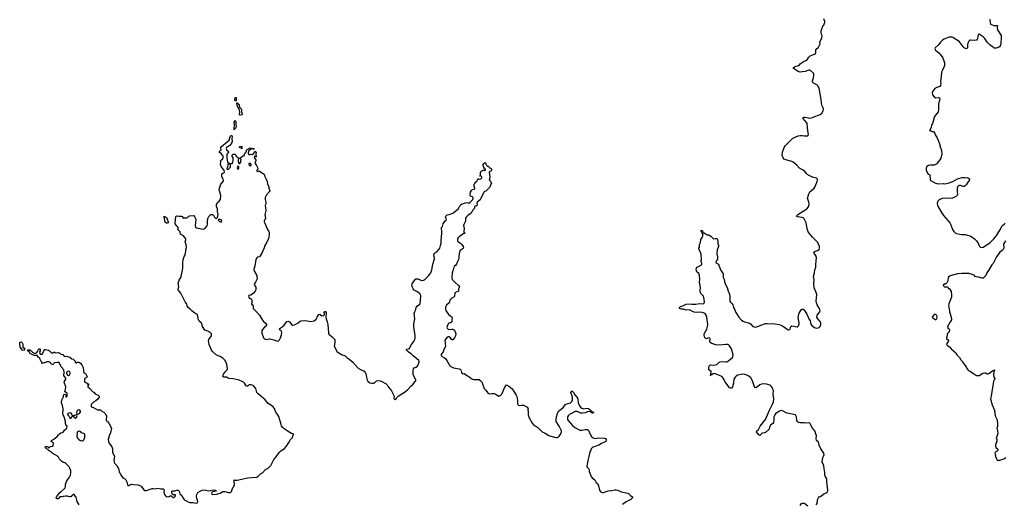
# Model space of a CAD drawing. Header units: inches. Extents: x 2294237 to 2473966, y 835830 to 1006981.
# Tile 18 of 77: x 2371995 to 2392902, y 899832 to 910126. Entities that reach past the tile are written whole.
import ezdxf

# ---------------------------------------------------------------- set-up
doc = ezdxf.new("R2010")
doc.units = ezdxf.units.IN
doc.header["$MEASUREMENT"] = 0
for name, color, linetype in [('C3879', 7, 'Continuous'), ('C3889', 7, 'Continuous'), ('C3970', 7, 'Continuous'), ('C3980', 7, 'Continuous'), ('C3981', 7, 'Continuous'), ('C3990', 7, 'Continuous'), ('C3991', 7, 'Continuous')]:
    doc.layers.add(name, color=color, linetype=linetype)

msp = doc.modelspace()

# ---------------------------------------------------------------- linework, layer by layer
at = {"layer": 'C3879', "color": 6, "elevation": 100}
for points in [[(2372925, 900000), (2372921, 899999), (2372890, 899989), (2372850, 899989), (2372810, 899949), (2372790, 899948), (2372776, 899956), (2372769, 899970), (2372779, 899990), (2372786, 900000)], [(2373090, 900000), (2373090, 899999), (2373070, 899989), (2373050, 899990), (2373026, 900000)], [(2373260, 899820), (2373218, 899890), (2373205, 899950), (2373191, 899991), (2373183, 900000)], [(2375105, 900000), (2375110, 899996), (2375130, 899991), (2375166, 900000)], [(2375223, 900000), (2375250, 899974), (2375270, 899974), (2375286, 899990), (2375296, 900000)], [(2375447, 900000), (2375482, 899942), (2375502, 899922), (2375570, 899885), (2375607, 899873), (2375669, 899871), (2375710, 899861), (2375750, 899858), (2375773, 899867), (2375779, 899890), (2375759, 899959), (2375751, 900000)]]:
    msp.add_lwpolyline(points, dxfattribs=at)
at = {"layer": 'C3889', "color": 6, "elevation": 100}
for points in [[(2384995, 900000), (2385011, 899990), (2385006, 899970), (2384970, 899937), (2384930, 899913), (2384870, 899886), (2384793, 899827)], [(2388570, 899810), (2388599, 899850), (2388610, 899857), (2388650, 899859), (2388670, 899851), (2388730, 899802)], [(2388910, 899818), (2388927, 899853), (2388936, 899930), (2388954, 899970), (2388974, 899990), (2388992, 900000)]]:
    msp.add_lwpolyline(points, dxfattribs=at)
at = {"layer": 'C3970', "color": 6, "elevation": 100}
for points in [[(2376570, 908402), (2376566, 908410), (2376564, 908430), (2376570, 908474), (2376590, 908471), (2376590, 908406)], [(2376676, 908096), (2376662, 908102), (2376660, 908110), (2376673, 908170), (2376656, 908236), (2376630, 908270), (2376610, 908309), (2376603, 908357), (2376610, 908358), (2376630, 908345), (2376643, 908330), (2376653, 908310), (2376665, 908265), (2376696, 908230), (2376705, 908210), (2376707, 908170), (2376720, 908130), (2376718, 908110), (2376710, 908102)], [(2376552, 907809), (2376560, 907890), (2376558, 907910), (2376550, 907930), (2376550, 907950), (2376570, 907983), (2376578, 907978), (2376582, 907962), (2376582, 907910), (2376591, 907850), (2376570, 907809)], [(2376552, 907809), (2376551, 907809), (2376550, 907789)], [(2376710, 907386), (2376698, 907398), (2376666, 907410), (2376668, 907430), (2376690, 907442), (2376710, 907434)], [(2376630, 907018), (2376614, 906990), (2376630, 906954), (2376642, 906958), (2376646, 906970), (2376646, 907010)], [(2376866, 907074), (2376862, 907070), (2376862, 907050), (2376870, 907034), (2376890, 907014), (2376907, 907033), (2376908, 907050), (2376894, 907074)], [(2375082, 905942), (2375090, 905942), (2375110, 905922), (2375130, 905892), (2375150, 905830), (2375150, 905809), (2375130, 905801), (2375110, 905804), (2375078, 905830), (2375075, 905870), (2375068, 905892), (2375066, 905954)], [(2376250, 905884), (2376220, 905880), (2376211, 905870), (2376231, 905850), (2376270, 905827), (2376285, 905850), (2376279, 905870), (2376270, 905878)], [(2372070, 903102), (2372058, 903110), (2372037, 903137), (2372002, 903170), (2371995, 903250), (2371998, 903270), (2372004, 903276), (2372030, 903282), (2372055, 903255), (2372065, 903230), (2372061, 903210), (2372065, 903170), (2372092, 903150), (2372105, 903130), (2372090, 903109)], [(2373030, 902659), (2373010, 902655), (2372991, 902629), (2372991, 902610), (2373001, 902590), (2373010, 902578), (2373030, 902571), (2373050, 902583), (2373065, 902610), (2373065, 902630), (2373060, 902640), (2373050, 902655)], [(2373074, 901774), (2373032, 901768), (2373018, 901762), (2373014, 901750), (2373031, 901710), (2373051, 901690), (2373070, 901654), (2373090, 901662), (2373110, 901702), (2373118, 901702), (2373126, 901710), (2373115, 901715), (2373104, 901750), (2373090, 901769)], [(2373195, 901735), (2373170, 901726), (2373150, 901713), (2373134, 901710), (2373132, 901690), (2373150, 901681), (2373170, 901661), (2373190, 901661), (2373209, 901690), (2373213, 901713), (2373209, 901729)], [(2373250, 901840), (2373230, 901834), (2373207, 901810), (2373204, 901784), (2373210, 901752), (2373230, 901746), (2373262, 901758), (2373281, 901779), (2373285, 901790), (2373283, 901810), (2373270, 901835)], [(2373270, 901384), (2373238, 901382), (2373222, 901370), (2373216, 901350), (2373211, 901270), (2373216, 901250), (2373228, 901230), (2373250, 901208), (2373290, 901190), (2373330, 901184), (2373347, 901193), (2373357, 901203), (2373378, 901250), (2373375, 901315), (2373369, 901329), (2373310, 901349), (2373293, 901373), (2373280, 901380)]]:
    msp.add_lwpolyline(points, close=True, dxfattribs=at)
for points in [[(2375751, 900000), (2375749, 900009), (2375757, 900043), (2375779, 900081), (2375827, 900113), (2375870, 900131), (2375910, 900139), (2376010, 900122), (2376050, 900123), (2376110, 900137), (2376152, 900130), (2376171, 900109), (2376090, 900097), (2376075, 900085), (2376069, 900071), (2376073, 900050), (2376090, 900042), (2376175, 900050), (2376250, 900072), (2376310, 900105), (2376350, 900107), (2376430, 900085), (2376470, 900085), (2376490, 900102), (2376524, 900190), (2376539, 900210), (2376554, 900250), (2376546, 900314), (2376549, 900351), (2376565, 900345), (2376610, 900346), (2376710, 900363), (2376830, 900396), (2377010, 900406), (2377030, 900411), (2377050, 900422), (2377110, 900482), (2377150, 900502), (2377218, 900570), (2377270, 900602), (2377325, 900655), (2377390, 900782), (2377442, 900838), (2377502, 900930), (2377538, 900970), (2377610, 901011), (2377662, 901070), (2377695, 901125), (2377718, 901150), (2377748, 901210), (2377789, 901250), (2377806, 901330), (2377770, 901339), (2377697, 901377), (2377613, 901433), (2377583, 901463), (2377558, 901498), (2377545, 901525), (2377497, 901697), (2377480, 901730), (2377437, 901790), (2377406, 901870), (2377367, 901910), (2377270, 901974), (2377210, 902048), (2377056, 902176), (2377034, 902210), (2377010, 902290), (2376970, 902340), (2376950, 902354), (2376908, 902372), (2376890, 902373), (2376873, 902367), (2376830, 902342), (2376810, 902342), (2376790, 902369), (2376770, 902409), (2376750, 902429), (2376718, 902438), (2376654, 902470), (2376530, 902496), (2376442, 902502), (2376422, 902510), (2376390, 902534), (2376330, 902533), (2376318, 902538), (2376309, 902549), (2376325, 902595), (2376364, 902650), (2376399, 902690), (2376407, 902710), (2376391, 902810), (2376356, 902890), (2376318, 902930), (2376253, 902970), (2376177, 902997), (2376090, 903079), (2376068, 903108), (2376019, 903230), (2376004, 903310), (2376012, 903330), (2376066, 903410), (2376069, 903450), (2376056, 903470), (2376030, 903489), (2375990, 903509), (2375950, 903521), (2375930, 903534), (2375880, 903610), (2375860, 903670), (2375850, 903685), (2375804, 903724), (2375790, 903750), (2375770, 903858), (2375758, 903870), (2375713, 903893), (2375650, 903939), (2375617, 903977), (2375570, 904012), (2375550, 904045), (2375535, 904095), (2375510, 904133), (2375417, 904317), (2375392, 904352), (2375370, 904369), (2375357, 904390), (2375359, 904410), (2375373, 904450), (2375361, 904530), (2375379, 904590), (2375418, 904650), (2375425, 904670), (2375457, 904850), (2375461, 904890), (2375458, 904970), (2375466, 905030), (2375486, 905094), (2375510, 905134), (2375521, 905210), (2375520, 905240), (2375535, 905290), (2375532, 905350), (2375509, 905410), (2375524, 905450), (2375522, 905470), (2375501, 905501), (2375472, 905532), (2375413, 905570), (2375400, 905620), (2375355, 905670), (2375362, 905690), (2375359, 905710), (2375299, 905790), (2375296, 905810), (2375310, 905942), (2375315, 905950), (2375330, 905957), (2375372, 905952), (2375434, 905954), (2375446, 905946), (2375470, 905912), (2375484, 905916), (2375545, 905915), (2375559, 905921), (2375589, 905950), (2375610, 905960), (2375690, 905967), (2375710, 905945), (2375734, 905890), (2375723, 905750), (2375730, 905721), (2375750, 905705), (2375890, 905680), (2375927, 905693), (2375973, 905750), (2375985, 905790), (2375983, 905843), (2375990, 905902), (2376010, 905947), (2376030, 905967), (2376055, 905985), (2376070, 905991), (2376090, 905991), (2376110, 905971), (2376130, 905930), (2376150, 905911), (2376174, 905906), (2376190, 905916), (2376203, 905950), (2376207, 905987), (2376194, 906050), (2376193, 906110), (2376175, 906155), (2376176, 906204), (2376190, 906239), (2376230, 906270), (2376257, 906310), (2376269, 906390), (2376236, 906490), (2376233, 906510), (2376235, 906550), (2376269, 906631), (2376313, 906687), (2376322, 906710), (2376317, 906737), (2376285, 906790), (2376289, 906850), (2376310, 906866), (2376330, 906871), (2376341, 906890), (2376334, 906930), (2376285, 906990), (2376273, 907010), (2376261, 907050), (2376266, 907110), (2376258, 907130), (2376290, 907158), (2376302, 907158), (2376323, 907210), (2376319, 907230), (2376277, 907277), (2376229, 907311), (2376242, 907338), (2376270, 907354), (2376269, 907410), (2376281, 907430), (2376441, 907570), (2376470, 907661), (2376490, 907674), (2376504, 907644), (2376500, 907590), (2376505, 907550), (2376499, 907521), (2376461, 907459), (2376439, 907441), (2376410, 907429), (2376390, 907414), (2376381, 907390), (2376391, 907351), (2376422, 907330), (2376431, 907311), (2376392, 907268), (2376395, 907175), (2376405, 907110), (2376410, 907094), (2376430, 907094), (2376438, 907078), (2376454, 907070), (2376430, 907066), (2376417, 907043), (2376411, 907030), (2376412, 907008), (2376402, 906978), (2376394, 906970), (2376394, 906950), (2376410, 906945), (2376426, 906950), (2376470, 906994), (2376475, 907035), (2376467, 907053), (2376489, 907071), (2376508, 907072), (2376518, 907090), (2376529, 907150), (2376529, 907189), (2376506, 907230), (2376508, 907250), (2376529, 907271), (2376570, 907272), (2376582, 907242), (2376600, 907220), (2376622, 907202), (2376654, 907190), (2376631, 907149), (2376631, 907111), (2376650, 907074), (2376670, 907074), (2376688, 907110), (2376689, 907131), (2376698, 907150), (2376698, 907158), (2376686, 907170), (2376686, 907190), (2376730, 907234), (2376750, 907234), (2376766, 907250), (2376766, 907270), (2376778, 907290), (2376795, 907305), (2376808, 907330), (2376810, 907354), (2376826, 907370), (2376890, 907402), (2376910, 907394), (2376970, 907392), (2376970, 907366), (2376962, 907382), (2376950, 907386), (2376910, 907386), (2376852, 907330), (2376844, 907284), (2376852, 907272), (2376865, 907265), (2376890, 907265), (2376910, 907271), (2376935, 907265), (2376954, 907274), (2376966, 907274), (2376966, 907286), (2376990, 907334), (2377010, 907322), (2377018, 907310), (2377012, 907270), (2377014, 907210), (2377007, 907207), (2377002, 907222), (2376990, 907226), (2376978, 907222), (2376974, 907190), (2377012, 907152), (2377010, 907126), (2376993, 907107), (2376992, 907070), (2377022, 907030), (2377051, 906970), (2377052, 906948), (2377034, 906930), (2377034, 906910), (2377050, 906905), (2377070, 906914), (2377090, 906911), (2377183, 906843), (2377195, 906810), (2377230, 906742), (2377247, 906690), (2377256, 906630), (2377282, 906582), (2377286, 906550), (2377305, 906490), (2377296, 906470), (2377234, 906406), (2377219, 906381), (2377210, 906350), (2377210, 906310), (2377225, 906250), (2377225, 906230), (2377210, 906170), (2377213, 906130), (2377224, 906070), (2377201, 905990), (2377213, 905910), (2377187, 905847), (2377187, 905830), (2377203, 905803), (2377256, 905670), (2377285, 905630), (2377290, 905614), (2377293, 905570), (2377283, 905517), (2377281, 905470), (2377241, 905410), (2377230, 905369), (2377199, 905330), (2377183, 905277), (2377134, 905166), (2377088, 905092), (2377050, 905080), (2377032, 905068), (2377010, 905033), (2376986, 904890), (2376965, 904830), (2376968, 904808), (2376979, 904779), (2377030, 904691), (2377034, 904670), (2377035, 904625), (2377027, 904590), (2377005, 904550), (2376974, 904510), (2376979, 904490), (2377008, 904448), (2377013, 904430), (2377010, 904390), (2376998, 904362), (2376961, 904319), (2376902, 904278), (2376858, 904270), (2376851, 904250), (2376870, 904214), (2376890, 904214), (2376910, 904194), (2376932, 904152), (2376924, 904136), (2376922, 904110), (2376914, 904090), (2376918, 904078), (2376930, 904074), (2376951, 904050), (2376952, 903990), (2377023, 903923), (2377090, 903847), (2377150, 903741), (2377170, 903716), (2377211, 903690), (2377238, 903650), (2377238, 903630), (2377230, 903618), (2377190, 903595), (2377150, 903549), (2377138, 903522), (2377136, 903470), (2377172, 903370), (2377190, 903349), (2377210, 903338), (2377230, 903335), (2377290, 903345), (2377310, 903344), (2377390, 903328), (2377450, 903302), (2377470, 903299), (2377490, 903303), (2377515, 903325), (2377535, 903370), (2377552, 903430), (2377561, 903490), (2377550, 903518), (2377526, 903530), (2377506, 903550), (2377523, 903577), (2377570, 903602), (2377610, 903635), (2377670, 903716), (2377700, 903720), (2377727, 903707), (2377751, 903670), (2377770, 903651), (2377790, 903641), (2377830, 903647), (2377909, 903690), (2377950, 903723), (2377970, 903727), (2378050, 903738), (2378110, 903731), (2378170, 903715), (2378249, 903731), (2378290, 903765), (2378315, 903805), (2378330, 903842), (2378350, 903862), (2378370, 903874), (2378380, 903860), (2378410, 903838), (2378450, 903845), (2378458, 903850), (2378468, 903870), (2378458, 903910), (2378475, 903925), (2378490, 903931), (2378506, 903910), (2378501, 903890), (2378497, 903810), (2378501, 903770), (2378525, 903710), (2378540, 903650), (2378551, 903470), (2378563, 903443), (2378631, 903390), (2378670, 903350), (2378684, 903330), (2378688, 903310), (2378685, 903270), (2378671, 903190), (2378737, 903070), (2378846, 903006), (2378890, 902993), (2378904, 902984), (2378941, 902950), (2378984, 902924), (2379070, 902851), (2379181, 902721), (2379230, 902693), (2379310, 902661), (2379330, 902631), (2379342, 902602), (2379361, 902530), (2379365, 902490), (2379391, 902450), (2379430, 902411), (2379470, 902402), (2379515, 902405), (2379530, 902412), (2379570, 902452), (2379610, 902461), (2379650, 902458), (2379670, 902451), (2379778, 902390), (2379796, 902370), (2379818, 902330), (2379870, 902272), (2379890, 902242), (2379946, 902130), (2379941, 902090), (2379946, 902070), (2379970, 902059), (2379989, 902070), (2380000, 902093)], [(2372786, 900000), (2372850, 900086), (2372877, 900103), (2372941, 900159), (2372958, 900182), (2372967, 900213), (2372970, 900251), (2372990, 900319), (2373009, 900350), (2373054, 900406), (2373072, 900448), (2373084, 900510), (2373081, 900550), (2373061, 900601), (2373046, 900626), (2372978, 900698), (2372953, 900713), (2372910, 900727), (2372890, 900740), (2372842, 900790), (2372816, 900836), (2372797, 900857), (2372697, 900910), (2372685, 900925), (2372623, 900970), (2372596, 900996), (2372564, 901010), (2372544, 901030), (2372538, 901050), (2372550, 901062), (2372570, 901062), (2372590, 901054), (2372610, 901032), (2372630, 901042), (2372650, 901062), (2372698, 901070), (2372709, 901090), (2372715, 901130), (2372710, 901138), (2372664, 901164), (2372668, 901190), (2372722, 901218), (2372757, 901243), (2372790, 901270), (2372818, 901310), (2372838, 901330), (2372870, 901348), (2372904, 901356), (2372916, 901364), (2372950, 901407), (2372998, 901450), (2373006, 901490), (2372978, 901510), (2372978, 901530), (2372970, 901546), (2372966, 901590), (2372948, 901668), (2372917, 901730), (2372910, 901770), (2372919, 901830), (2372917, 901857), (2372906, 901930), (2372883, 901990), (2372887, 902053), (2372910, 902092), (2372928, 902110), (2372922, 902150), (2372930, 902162), (2372952, 902172), (2372974, 902150), (2372978, 902118), (2372990, 902114), (2373006, 902130), (2373006, 902190), (2372990, 902206), (2372970, 902206), (2372962, 902222), (2372946, 902230), (2372958, 902242), (2372969, 902271), (2372977, 902330), (2372939, 902430), (2372944, 902450), (2372972, 902488), (2372974, 902510), (2372944, 902550), (2372936, 902570), (2372939, 902630), (2372934, 902690), (2372874, 902750), (2372830, 902846), (2372810, 902848), (2372790, 902842), (2372730, 902838), (2372711, 902809), (2372690, 902802), (2372666, 902806), (2372648, 902848), (2372610, 902862), (2372570, 902862), (2372530, 902838), (2372510, 902838), (2372490, 902828), (2372470, 902826), (2372466, 902830), (2372466, 902850), (2372448, 902868), (2372428, 902908), (2372426, 902946), (2372414, 902946), (2372390, 902958), (2372366, 902990), (2372350, 902995), (2372310, 902995), (2372270, 903009), (2372215, 903035), (2372190, 903086), (2372168, 903088), (2372166, 903110), (2372170, 903114), (2372211, 903111), (2372230, 903102), (2372267, 903067), (2372291, 903051), (2372310, 903045), (2372330, 903045), (2372350, 903051), (2372360, 903060), (2372378, 903082), (2372390, 903114), (2372410, 903134), (2372430, 903134), (2372432, 903092), (2372418, 903070), (2372420, 903040), (2372430, 903022), (2372470, 903022), (2372504, 903070), (2372509, 903091), (2372530, 903122), (2372550, 903122), (2372610, 903105), (2372630, 903092), (2372670, 903052), (2372707, 903053), (2372722, 903058), (2372730, 903074), (2372738, 903058), (2372753, 903053), (2372817, 903057), (2372850, 903042), (2372870, 903025), (2372910, 903011), (2372930, 902985), (2372940, 902980), (2372970, 902971), (2372990, 902982), (2373060, 902960), (2373104, 902924), (2373130, 902914), (2373170, 902874), (2373173, 902853), (2373190, 902834), (2373202, 902838), (2373210, 902854), (2373250, 902852), (2373290, 902831), (2373317, 902797), (2373338, 902750), (2373351, 902690), (2373351, 902650), (2373358, 902630), (2373370, 902618), (2373390, 902614), (2373411, 902571), (2373432, 902550), (2373422, 902530), (2373410, 902518), (2373378, 902502), (2373373, 902487), (2373372, 902450), (2373382, 902430), (2373414, 902410), (2373430, 902394), (2373453, 902393), (2373454, 902370), (2373442, 902350), (2373445, 902325), (2373479, 902299), (2373550, 902222), (2373571, 902211), (2373599, 902179), (2373623, 902163), (2373665, 902150), (2373683, 902130), (2373686, 902110), (2373653, 902067), (2373610, 902030), (2373561, 901999), (2373514, 901950), (2373514, 901910), (2373530, 901894), (2373550, 901894), (2373650, 901836), (2373690, 901841), (2373710, 901838), (2373750, 901805), (2373782, 901790), (2373802, 901770), (2373820, 901740), (2373832, 901730), (2373838, 901710), (2373832, 901610), (2373850, 901592), (2373870, 901582), (2373890, 901558), (2373944, 901450), (2373924, 901350), (2373893, 901290), (2373876, 901210), (2373883, 901163), (2373894, 901134), (2373951, 901050), (2373963, 901010), (2373963, 900950), (2373967, 900930), (2374001, 900870), (2374007, 900850), (2373997, 900770), (2374004, 900724), (2374018, 900698), (2374066, 900650), (2374099, 900570), (2374110, 900514), (2374130, 900494), (2374136, 900470), (2374161, 900421), (2374190, 900391), (2374230, 900371), (2374251, 900350), (2374271, 900310), (2374285, 900245), (2374295, 900235), (2374310, 900231), (2374330, 900239), (2374350, 900255), (2374370, 900261), (2374410, 900253), (2374510, 900244), (2374575, 900215), (2374630, 900143), (2374650, 900128), (2374670, 900125), (2374690, 900128), (2374810, 900171), (2374830, 900171), (2374870, 900161), (2374930, 900173), (2374990, 900161), (2375040, 900160), (2375050, 900154), (2375060, 900140), (2375062, 900130), (2375056, 900090), (2375070, 900042), (2375091, 900010), (2375105, 900000)], [(2375296, 900000), (2375306, 900010), (2375306, 900030), (2375290, 900038), (2375268, 900028), (2375230, 900046), (2375229, 900111), (2375250, 900122), (2375290, 900118), (2375330, 900131), (2375354, 900130), (2375370, 900125), (2375385, 900110), (2375397, 900057), (2375437, 900017), (2375447, 900000)], [(2373026, 900000), (2373010, 900007), (2372970, 900007), (2372925, 900000)], [(2373183, 900000), (2373150, 900038), (2373130, 900041), (2373123, 900037), (2373110, 900029), (2373090, 900000)], [(2375166, 900000), (2375170, 900001), (2375190, 900011), (2375212, 900012), (2375223, 900000)]]:
    msp.add_lwpolyline(points, dxfattribs=at)
at = {"layer": 'C3980', "color": 6, "elevation": 100}
for points in [[(2388992, 900000), (2389030, 900022), (2389070, 900054), (2389130, 900073), (2389146, 900094), (2389155, 900130), (2389133, 900310), (2389135, 900370), (2389099, 900430), (2389094, 900450), (2389093, 900507), (2389074, 900594), (2389067, 900650), (2389055, 900695), (2389036, 900730), (2389049, 900830), (2389073, 900870), (2389079, 900890), (2389070, 900916), (2389006, 901010), (2388969, 901090), (2388954, 901150), (2388912, 901190), (2388908, 901230), (2388912, 901290), (2388880, 901390), (2388866, 901410), (2388830, 901447), (2388782, 901542), (2388770, 901557), (2388750, 901563), (2388690, 901555), (2388650, 901563), (2388566, 901566), (2388533, 901573), (2388510, 901589), (2388497, 901610), (2388490, 901690), (2388470, 901733), (2388290, 901770), (2388270, 901777), (2388210, 901814), (2388170, 901824), (2388130, 901810), (2388070, 901773), (2388045, 901755), (2388027, 901733), (2388009, 901690), (2388010, 901610), (2388002, 901570), (2387990, 901552), (2387937, 901510), (2387918, 901470), (2387911, 901429), (2387902, 901418), (2387830, 901359), (2387810, 901349), (2387770, 901344), (2387750, 901334), (2387731, 901309), (2387710, 901295), (2387690, 901308), (2387642, 901370), (2387649, 901390), (2387681, 901419), (2387721, 901490), (2387829, 901631), (2387916, 901830), (2387976, 901944), (2387998, 902010), (2388009, 902070), (2387997, 902170), (2388003, 902243), (2387994, 902274), (2387970, 902314), (2387950, 902344), (2387930, 902361), (2387850, 902384), (2387790, 902393), (2387750, 902387), (2387709, 902371), (2387630, 902309), (2387610, 902313), (2387590, 902349), (2387573, 902410), (2387555, 902455), (2387518, 902518), (2387477, 902557), (2387437, 902577), (2387390, 902592), (2387350, 902596), (2387310, 902591), (2387245, 902575), (2387210, 902554), (2387184, 902530), (2387160, 902490), (2387153, 902407), (2387133, 902330), (2387110, 902301), (2387090, 902298), (2387070, 902309), (2387019, 902379), (2386990, 902410), (2386970, 902440), (2386943, 902503), (2386906, 902546), (2386770, 902607), (2386751, 902609), (2386718, 902602), (2386690, 902582), (2386678, 902582), (2386672, 902570), (2386666, 902570), (2386668, 902608), (2386678, 902630), (2386678, 902650), (2386629, 902690), (2386629, 902729), (2386636, 902770), (2386642, 902778), (2386650, 902787), (2386668, 902792), (2386730, 902787), (2386770, 902792), (2386797, 902803), (2386850, 902850), (2386870, 902859), (2386910, 902865), (2386990, 902857), (2387010, 902862), (2387050, 902888), (2387128, 902950), (2387141, 902970), (2387144, 903010), (2387113, 903133), (2387070, 903196), (2387050, 903215), (2387030, 903224), (2386990, 903227), (2386923, 903217), (2386831, 903211), (2386777, 903217), (2386689, 903249), (2386655, 903270), (2386648, 903290), (2386648, 903310), (2386655, 903330), (2386655, 903350), (2386650, 903358), (2386630, 903368), (2386571, 903349), (2386550, 903358), (2386533, 903390), (2386527, 903430), (2386529, 903450), (2386587, 903553), (2386602, 903610), (2386605, 903650), (2386585, 903810), (2386571, 903851), (2386550, 903884), (2386530, 903895), (2386490, 903907), (2386430, 903912), (2386370, 903908), (2386317, 903917), (2386281, 903930), (2386230, 903959), (2386210, 903966), (2386150, 903958), (2386090, 903974), (2386050, 903974), (2386009, 903990), (2386008, 904010), (2386030, 904031), (2386069, 904051), (2386090, 904055), (2386150, 904087), (2386209, 904091), (2386270, 904084), (2386350, 904084), (2386430, 904097), (2386490, 904093), (2386519, 904101), (2386529, 904110), (2386534, 904126), (2386532, 904190), (2386515, 904250), (2386504, 904270), (2386460, 904310), (2386449, 904330), (2386445, 904370), (2386448, 904448), (2386433, 904550), (2386440, 904610), (2386433, 904693), (2386414, 904734), (2386372, 904772), (2386365, 904790), (2386359, 904830), (2386365, 904850), (2386384, 904870), (2386470, 904919), (2386479, 904930), (2386483, 904950), (2386467, 904990), (2386467, 905010), (2386475, 905030), (2386464, 905144), (2386442, 905202), (2386415, 905250), (2386415, 905270), (2386428, 905292), (2386433, 905350), (2386449, 905390), (2386461, 905459), (2386490, 905502), (2386502, 905530), (2386498, 905570), (2386488, 905588), (2386487, 905607), (2386468, 905630), (2386469, 905651), (2386488, 905652), (2386498, 905630), (2386494, 905610), (2386502, 905602), (2386530, 905599), (2386590, 905559), (2386630, 905554), (2386678, 905518), (2386717, 905477), (2386730, 905471), (2386760, 905480), (2386790, 905481), (2386805, 905470), (2386814, 905454), (2386821, 905410), (2386818, 905390), (2386822, 905362), (2386835, 905330), (2386836, 905310), (2386805, 905235), (2386795, 905170), (2386796, 905150), (2386813, 905090), (2386814, 905050), (2386776, 904970), (2386793, 904953), (2386831, 904930), (2386879, 904810), (2386931, 904730), (2386935, 904690), (2386931, 904650), (2386951, 904611), (2386971, 904530), (2387020, 904440), (2387037, 904357), (2387056, 904330), (2387070, 904294), (2387075, 904230), (2387073, 904150), (2387086, 904126), (2387125, 904090), (2387138, 904070), (2387150, 904010), (2387174, 903974), (2387204, 903904), (2387266, 903806), (2387323, 903743), (2387359, 903719), (2387386, 903706), (2387490, 903677), (2387510, 903665), (2387565, 903610), (2387590, 903599), (2387610, 903597), (2387650, 903605), (2387730, 903639), (2387830, 903672), (2387870, 903674), (2388030, 903669), (2388121, 903650), (2388190, 903626), (2388290, 903553), (2388310, 903541), (2388330, 903539), (2388353, 903550), (2388365, 903595), (2388372, 903608), (2388390, 903621), (2388499, 903601), (2388510, 903602), (2388530, 903625), (2388548, 903670), (2388548, 903690), (2388528, 903790), (2388540, 903870), (2388548, 903892), (2388590, 903966), (2388610, 903979), (2388630, 903979), (2388650, 903964), (2388690, 903910), (2388706, 903870), (2388740, 903810), (2388754, 903770), (2388777, 903730), (2388796, 903656), (2388816, 903630), (2388870, 903589), (2388910, 903576), (2388950, 903578), (2388970, 903588), (2388992, 903610), (2389005, 903650), (2389005, 903690), (2388994, 903714), (2388943, 903770), (2388923, 903810), (2388931, 903850), (2388954, 903886), (2388982, 903918), (2388988, 903930), (2388990, 903950), (2388963, 904010), (2388927, 904070), (2388912, 904110), (2388909, 904150), (2388919, 904290), (2388910, 904330), (2388867, 904430), (2388858, 904530), (2388867, 904610), (2388854, 904670), (2388874, 904746), (2388878, 904810), (2388897, 904870), (2388897, 904930), (2388912, 905070), (2388905, 905105), (2388865, 905170), (2388859, 905190), (2388889, 905210), (2388936, 905224), (2388970, 905244), (2388979, 905270), (2388975, 905310), (2388952, 905370), (2388940, 905390), (2388829, 905509), (2388762, 905590), (2388741, 905621), (2388715, 905690), (2388692, 905812), (2388670, 905867), (2388654, 905894), (2388630, 905917), (2388610, 905926), (2388510, 905942), (2388493, 905950), (2388496, 905970), (2388516, 905990), (2388690, 906092), (2388712, 906110), (2388742, 906150), (2388752, 906170), (2388757, 906210), (2388751, 906251), (2388735, 906290), (2388725, 906330), (2388751, 906430), (2388775, 906470), (2388862, 906550), (2388879, 906570), (2388930, 906690), (2388938, 906730), (2388929, 906749), (2388917, 906757), (2388830, 906782), (2388730, 906833), (2388709, 906849), (2388664, 906904), (2388618, 906938), (2388556, 906970), (2388494, 907034), (2388421, 907101), (2388390, 907115), (2388262, 907150), (2388227, 907167), (2388210, 907189), (2388185, 907250), (2388193, 907310), (2388230, 907410), (2388250, 907444), (2388310, 907514), (2388371, 907569), (2388410, 907610), (2388522, 907658), (2388570, 907669), (2388610, 907669), (2388650, 907660), (2388710, 907656), (2388730, 907658), (2388741, 907670), (2388744, 907690), (2388727, 907767), (2388719, 907919), (2388705, 907945), (2388630, 908030), (2388628, 908052), (2388650, 908059), (2388670, 908057), (2388770, 908034), (2388810, 908040), (2388843, 908057), (2388993, 908110), (2389030, 908143), (2389054, 908190), (2389061, 908230), (2389055, 908255), (2389026, 908310), (2389013, 908430), (2388970, 908670), (2388951, 908710), (2388933, 908733), (2388910, 908752), (2388850, 908779), (2388840, 908790), (2388831, 908810), (2388831, 908830), (2388848, 908890), (2388858, 908950), (2388857, 908970), (2388848, 908988), (2388790, 909047), (2388770, 909055), (2388750, 909053), (2388675, 909025), (2388610, 909022), (2388570, 909015), (2388550, 909018), (2388528, 909028), (2388424, 909090), (2388429, 909110), (2388439, 909121), (2388465, 909135), (2388533, 909150), (2388553, 909167), (2388570, 909190), (2388632, 909228), (2388653, 909247), (2388710, 909267), (2388753, 909330), (2388783, 909357), (2388870, 909395), (2388890, 909411), (2388899, 909430), (2388897, 909490), (2388955, 909545), (2388974, 909570), (2388989, 909610), (2388984, 909650), (2388989, 909670), (2389030, 909734), (2389035, 909790), (2389015, 909830), (2389014, 909890), (2389049, 909990), (2389057, 910000)], [(2380000, 902093), (2380009, 902110), (2380029, 902130), (2380188, 902232), (2380234, 902270), (2380309, 902350), (2380343, 902377), (2380396, 902444), (2380406, 902450), (2380408, 902470), (2380353, 902590), (2380349, 902670), (2380357, 902710), (2380370, 902730), (2380390, 902741), (2380410, 902743), (2380442, 902770), (2380465, 902815), (2380475, 902850), (2380476, 902870), (2380469, 902890), (2380350, 902989), (2380310, 903029), (2380270, 903049), (2380242, 903070), (2380209, 903110), (2380206, 903130), (2380250, 903136), (2380270, 903151), (2380317, 903230), (2380365, 903290), (2380383, 903330), (2380393, 903370), (2380393, 903410), (2380361, 903610), (2380364, 903664), (2380387, 903770), (2380377, 903830), (2380375, 903890), (2380383, 903930), (2380409, 903970), (2380417, 904010), (2380443, 904050), (2380490, 904087), (2380498, 904102), (2380505, 904145), (2380504, 904190), (2380513, 904230), (2380513, 904270), (2380497, 904297), (2380445, 904345), (2380370, 904380), (2380350, 904406), (2380330, 904449), (2380326, 904470), (2380324, 904490), (2380330, 904519), (2380390, 904608), (2380410, 904621), (2380430, 904625), (2380450, 904620), (2380497, 904597), (2380530, 904587), (2380570, 904590), (2380590, 904600), (2380686, 904690), (2380728, 904750), (2380746, 904810), (2380766, 904934), (2380806, 905050), (2380806, 905070), (2380789, 905110), (2380786, 905134), (2380805, 905170), (2380850, 905197), (2380905, 905255), (2380915, 905270), (2380933, 905327), (2380944, 905376), (2380944, 905436), (2380962, 905590), (2380962, 905630), (2380949, 905691), (2380954, 905710), (2380973, 905730), (2380987, 905793), (2381029, 905851), (2381049, 905870), (2381055, 905885), (2381035, 905930), (2381045, 905955), (2381070, 905978), (2381146, 905994), (2381210, 906021), (2381310, 906117), (2381340, 906170), (2381370, 906204), (2381390, 906214), (2381490, 906241), (2381530, 906231), (2381550, 906241), (2381570, 906259), (2381616, 906310), (2381624, 906330), (2381622, 906350), (2381610, 906362), (2381570, 906379), (2381563, 906390), (2381558, 906410), (2381570, 906462), (2381590, 906498), (2381610, 906518), (2381636, 906524), (2381659, 906541), (2381662, 906550), (2381655, 906570), (2381635, 906610), (2381642, 906630), (2381664, 906656), (2381670, 906671), (2381687, 906673), (2381689, 906690), (2381707, 906693), (2381707, 906707), (2381730, 906754), (2381750, 906742), (2381790, 906746), (2381808, 906770), (2381807, 906787), (2381790, 906806), (2381768, 906808), (2381782, 906818), (2381779, 906870), (2381781, 906890), (2381790, 906905), (2381830, 906932), (2381850, 906934), (2381870, 906922), (2381886, 906930), (2381882, 906962), (2381867, 906967), (2381849, 906989), (2381839, 907030), (2381839, 907050), (2381850, 907071), (2381870, 907091), (2381884, 907084), (2381894, 907070), (2381894, 907050), (2381930, 907014), (2381950, 907014), (2381962, 906990), (2381995, 906975), (2382010, 906962), (2382016, 906950), (2382015, 906930), (2382010, 906922), (2381998, 906910), (2381977, 906903), (2381962, 906890), (2381979, 906790), (2381978, 906770), (2381962, 906722), (2381994, 906694), (2382012, 906650), (2381998, 906630), (2381976, 906570), (2381902, 906490), (2381890, 906482), (2381864, 906476), (2381850, 906466), (2381770, 906297), (2381711, 906250), (2381705, 906230), (2381711, 906189), (2381705, 906175), (2381691, 906169), (2381670, 906168), (2381660, 906160), (2381651, 906149), (2381651, 906131), (2381643, 906110), (2381612, 906070), (2381582, 906018), (2381510, 905967), (2381473, 905930), (2381465, 905910), (2381465, 905850), (2381425, 905775), (2381422, 905758), (2381434, 905690), (2381426, 905626), (2381434, 905594), (2381452, 905590), (2381430, 905589), (2381325, 905515), (2381306, 905494), (2381295, 905470), (2381290, 905430), (2381298, 905418), (2381357, 905377), (2381377, 905357), (2381413, 905310), (2381418, 905282), (2381410, 905263), (2381350, 905223), (2381333, 905190), (2381320, 905110), (2381322, 905062), (2381316, 905030), (2381292, 904990), (2381269, 904931), (2381253, 904910), (2381230, 904889), (2381208, 904850), (2381194, 904790), (2381177, 904743), (2381171, 904650), (2381180, 904610), (2381192, 904592), (2381242, 904542), (2381306, 904490), (2381336, 904450), (2381315, 904410), (2381315, 904375), (2381310, 904361), (2381299, 904350), (2381262, 904338), (2381238, 904322), (2381230, 904250), (2381223, 904237), (2381170, 904210), (2381130, 904172), (2381121, 904130), (2381112, 904110), (2381057, 904063), (2381043, 904037), (2381038, 904010), (2381040, 903980), (2381047, 903950), (2381084, 903884), (2381110, 903855), (2381150, 903831), (2381170, 903811), (2381177, 903790), (2381171, 903750), (2381171, 903709), (2381150, 903689), (2381130, 903689), (2381110, 903682), (2381096, 903664), (2381073, 903610), (2381068, 903590), (2381071, 903571), (2381090, 903551), (2381110, 903544), (2381170, 903553), (2381190, 903553), (2381210, 903545), (2381225, 903530), (2381247, 903473), (2381253, 903450), (2381250, 903410), (2381230, 903368), (2381190, 903328), (2381170, 903328), (2381141, 903370), (2381110, 903391), (2381090, 903391), (2381070, 903382), (2381041, 903350), (2381026, 903310), (2381031, 903270), (2381028, 903250), (2381036, 903190), (2381031, 903171), (2381001, 903119), (2380987, 903070), (2380950, 903029), (2380943, 903010), (2380947, 902990), (2380970, 902966), (2381009, 902949), (2381041, 902921), (2381067, 902890), (2381119, 902790), (2381150, 902762), (2381210, 902730), (2381330, 902710), (2381350, 902701), (2381361, 902690), (2381379, 902630), (2381390, 902611), (2381407, 902607), (2381430, 902611), (2381450, 902604), (2381490, 902570), (2381530, 902550), (2381584, 902504), (2381612, 902490), (2381630, 902483), (2381750, 902481), (2381765, 902470), (2381799, 902439), (2381814, 902414), (2381819, 902390), (2381856, 902290), (2381895, 902255), (2381930, 902208), (2381951, 902190), (2381970, 902182), (2382030, 902185), (2382070, 902183), (2382110, 902168), (2382170, 902131), (2382210, 902151), (2382230, 902171), (2382257, 902223), (2382290, 902305), (2382330, 902371), (2382385, 902345), (2382450, 902285), (2382490, 902231), (2382539, 902150), (2382550, 902122), (2382564, 902036), (2382565, 901970), (2382575, 901955), (2382590, 901941), (2382610, 901934), (2382650, 901939), (2382690, 901936), (2382765, 901905), (2382782, 901890), (2382791, 901871), (2382786, 901850), (2382793, 901790), (2382793, 901730), (2382810, 901670), (2382878, 901558), (2382910, 901513), (2382923, 901503), (2382990, 901470), (2383090, 901375), (2383150, 901344), (2383230, 901294), (2383270, 901277), (2383350, 901255), (2383390, 901251), (2383410, 901254), (2383430, 901262), (2383450, 901278), (2383485, 901330), (2383498, 901370), (2383498, 901390), (2383491, 901410), (2383452, 901492), (2383389, 901590), (2383386, 901630), (2383395, 901690), (2383417, 901763), (2383439, 901810), (2383465, 901835), (2383533, 901887), (2383588, 901952), (2383615, 901965), (2383690, 901990), (2383713, 902007), (2383721, 902019), (2383731, 902051), (2383736, 902110), (2383696, 902210), (2383702, 902230), (2383710, 902234), (2383730, 902234), (2383735, 902230), (2383753, 902210), (2383780, 902160), (2383829, 902109), (2383845, 902070), (2383853, 901990), (2383881, 901921), (2383910, 901888), (2383930, 901872), (2383950, 901864), (2383970, 901862), (2384030, 901873), (2384070, 901867), (2384110, 901837), (2384122, 901822), (2384144, 901804), (2384182, 901790), (2384171, 901770), (2384150, 901768), (2384114, 901794), (2384070, 901803), (2384050, 901798), (2384005, 901775), (2383947, 901767), (2383910, 901770), (2383830, 901802), (2383790, 901807), (2383670, 901740), (2383642, 901710), (2383630, 901690), (2383626, 901670), (2383630, 901631), (2383640, 901610), (2383730, 901509), (2383785, 901465), (2383890, 901409), (2383930, 901404), (2384010, 901420), (2384050, 901418), (2384069, 901409), (2384080, 901390), (2384093, 901350), (2384139, 901270), (2384170, 901242), (2384210, 901233), (2384290, 901245), (2384410, 901239), (2384433, 901233), (2384446, 901210), (2384442, 901170), (2384411, 901150), (2384350, 901125), (2384290, 901091), (2384174, 901046), (2384149, 901030), (2384132, 901010), (2384124, 900990), (2384092, 900910), (2384083, 900850), (2384066, 900790), (2384039, 900650), (2384038, 900630), (2384050, 900611), (2384083, 900583), (2384087, 900570), (2384084, 900530), (2384130, 900423), (2384150, 900393), (2384211, 900350), (2384239, 900299), (2384270, 900265), (2384286, 900226), (2384310, 900136), (2384325, 900105), (2384341, 900090), (2384370, 900084), (2384390, 900086), (2384490, 900116), (2384570, 900126), (2384630, 900142), (2384662, 900142), (2384694, 900134), (2384770, 900099), (2384910, 900066), (2384921, 900061), (2384962, 900022), (2384995, 900000)]]:
    msp.add_lwpolyline(points, dxfattribs=at)
at = {"layer": 'C3981', "color": 6, "elevation": 100}
msp.add_lwpolyline([(2389057, 910000), (2389067, 910013), (2389086, 910050), (2389093, 910070), (2389093, 910090), (2389070, 910141)], dxfattribs=at)
at = {"layer": 'C3990', "color": 6, "elevation": 100}
for points in [[(2392753, 910000), (2392757, 909997), (2392750, 909950), (2392760, 909910), (2392833, 909790), (2392838, 909770), (2392827, 909610), (2392816, 909570), (2392798, 909550), (2392770, 909535), (2392730, 909524), (2392690, 909524), (2392666, 909546), (2392630, 909564), (2392596, 909590), (2392540, 909650), (2392490, 909729), (2392450, 909765), (2392370, 909821), (2392350, 909815), (2392346, 909810), (2392336, 909730), (2392327, 909710), (2392310, 909693), (2392270, 909684), (2392188, 909692), (2392170, 909689), (2392150, 909673), (2392127, 909630), (2392121, 909590), (2392121, 909530), (2392107, 909513), (2392090, 909509), (2392050, 909529), (2392030, 909549), (2391982, 909622), (2391941, 909661), (2391810, 909746), (2391790, 909754), (2391750, 909757), (2391725, 909755), (2391690, 909744), (2391628, 909712), (2391592, 909688), (2391550, 909650), (2391510, 909597), (2391437, 909530), (2391430, 909515), (2391431, 909490), (2391439, 909479), (2391510, 909421), (2391550, 909382), (2391587, 909330), (2391620, 909250), (2391629, 909211), (2391632, 909150), (2391628, 909130), (2391587, 909053), (2391572, 909010), (2391559, 908921), (2391550, 908810), (2391553, 908770), (2391547, 908730), (2391530, 908706), (2391470, 908687), (2391430, 908664), (2391387, 908610), (2391373, 908570), (2391378, 908530), (2391410, 908486), (2391450, 908469), (2391511, 908471), (2391527, 908467), (2391533, 908450), (2391508, 908330), (2391502, 908250), (2391505, 908210), (2391496, 908170), (2391423, 908070), (2391377, 907923), (2391359, 907890), (2391346, 907834), (2391314, 907770), (2391350, 907762), (2391370, 907752), (2391390, 907752), (2391404, 907744), (2391425, 907710), (2391437, 907677), (2391479, 907619), (2391521, 907510), (2391531, 907470), (2391531, 907450), (2391567, 907350), (2391575, 907275), (2391554, 907186), (2391536, 907150), (2391501, 907110), (2391470, 907064), (2391410, 907036), (2391337, 907037), (2391291, 907029), (2391258, 907010), (2391247, 906993), (2391241, 906970), (2391243, 906930), (2391270, 906865), (2391288, 906848), (2391322, 906830), (2391325, 906730), (2391330, 906714), (2391430, 906658), (2391470, 906646), (2391510, 906641), (2391610, 906646), (2391630, 906641), (2391710, 906654), (2391810, 906691), (2391910, 906748), (2392010, 906771), (2392050, 906771), (2392070, 906765), (2392110, 906771), (2392130, 906768), (2392155, 906755), (2392161, 906730), (2392155, 906710), (2392125, 906675), (2392090, 906616), (2392070, 906598), (2392050, 906586), (2392030, 906584), (2391970, 906604), (2391950, 906606), (2391930, 906597), (2391918, 906582), (2391904, 906550), (2391900, 906510), (2391899, 906470), (2391907, 906410), (2391903, 906390), (2391890, 906377), (2391803, 906337), (2391750, 906328), (2391672, 906332), (2391590, 906325), (2391530, 906310), (2391510, 906296), (2391490, 906270), (2391480, 906230), (2391482, 906190), (2391490, 906167), (2391568, 906028), (2391612, 905970), (2391713, 905853), (2391744, 905810), (2391765, 905770), (2391801, 905670), (2391830, 905626), (2391860, 905600), (2391890, 905586), (2391990, 905564), (2392070, 905560), (2392190, 905527), (2392270, 905472), (2392311, 905431), (2392342, 905390), (2392370, 905320), (2392397, 905297), (2392430, 905290), (2392450, 905295), (2392490, 905315), (2392602, 905390), (2392677, 905470), (2392743, 905550), (2392807, 905653), (2392856, 905750), (2392870, 905764), (2392899, 905781), (2392918, 905802)], [(2392681, 910000), (2392690, 909996), (2392708, 910000)], [(2392930, 905430), (2392891, 905370), (2392884, 905350), (2392891, 905290), (2392882, 905250), (2392860, 905220), (2392810, 905185), (2392734, 905090), (2392664, 904950), (2392641, 904919), (2392570, 904797), (2392534, 904750), (2392511, 904690), (2392488, 904672), (2392470, 904649), (2392450, 904638), (2392430, 904635), (2392356, 904656), (2392302, 904662), (2392282, 904670), (2392263, 904703), (2392158, 904738), (2392090, 904733), (2391990, 904738), (2391910, 904730), (2391772, 904690), (2391728, 904672), (2391711, 904650), (2391704, 904576), (2391685, 904535), (2391674, 904530), (2391653, 904507), (2391630, 904506), (2391605, 904490), (2391610, 904474), (2391630, 904454), (2391693, 904453), (2391698, 904438), (2391710, 904434), (2391718, 904418), (2391730, 904414), (2391754, 904390), (2391772, 904350), (2391781, 904290), (2391778, 904230), (2391726, 904094), (2391718, 904050), (2391731, 903991), (2391736, 903930), (2391779, 903779), (2391781, 903750), (2391763, 903717), (2391741, 903690), (2391727, 903653), (2391706, 903630), (2391701, 903610), (2391698, 903590), (2391725, 903565), (2391738, 903530), (2391730, 903498), (2391692, 903450), (2391691, 903409), (2391674, 903370), (2391674, 903350), (2391693, 903333), (2391710, 903332), (2391718, 903310), (2391711, 903290), (2391682, 903250), (2391674, 903230), (2391700, 903200), (2391738, 903178), (2391774, 903134), (2391871, 903050), (2391901, 903001), (2391951, 902950), (2391982, 902902), (2392011, 902871), (2392016, 902856), (2392066, 902790), (2392091, 902750), (2392098, 902730), (2392127, 902687), (2392150, 902671), (2392180, 902660), (2392210, 902632), (2392251, 902611), (2392310, 902571), (2392330, 902566), (2392370, 902571), (2392443, 902617), (2392496, 902624), (2392510, 902631), (2392514, 902614), (2392526, 902614), (2392541, 902601), (2392550, 902601), (2392572, 902608), (2392604, 902630), (2392650, 902671), (2392694, 902690), (2392696, 902670), (2392682, 902638), (2392673, 902590), (2392682, 902542), (2392690, 902522), (2392702, 902510), (2392698, 902490), (2392684, 902476), (2392674, 902446), (2392661, 902350), (2392634, 902230), (2392625, 902130), (2392611, 902070), (2392643, 901943), (2392692, 901832), (2392708, 901710), (2392731, 901671), (2392748, 901630), (2392760, 901530), (2392757, 901483), (2392747, 901450), (2392761, 901390), (2392762, 901338), (2392732, 901232), (2392742, 901210), (2392742, 901170), (2392725, 901130), (2392718, 901070), (2392732, 901030), (2392762, 901002), (2392765, 900990), (2392758, 900970), (2392750, 900962), (2392727, 900953), (2392706, 900930), (2392698, 900910), (2392712, 900870), (2392712, 900850), (2392744, 900784), (2392752, 900772), (2392770, 900762), (2392789, 900771), (2392810, 900771), (2392890, 900798), (2392933, 900827)]]:
    msp.add_lwpolyline(points, dxfattribs=at)
msp.add_lwpolyline([(2391450, 903866), (2391410, 903866), (2391372, 903810), (2391382, 903790), (2391450, 903754), (2391470, 903774), (2391475, 903785), (2391468, 903810), (2391478, 903830), (2391470, 903846)], close=True, dxfattribs=at)
at = {"layer": 'C3991', "color": 6, "elevation": 100}
for points in [[(2392605, 910130), (2392598, 910110), (2392601, 910070), (2392612, 910030), (2392681, 910000)], [(2392708, 910000), (2392730, 910005), (2392750, 910002), (2392753, 910000)]]:
    msp.add_lwpolyline(points, dxfattribs=at)

doc.saveas('drawing.dxf')
